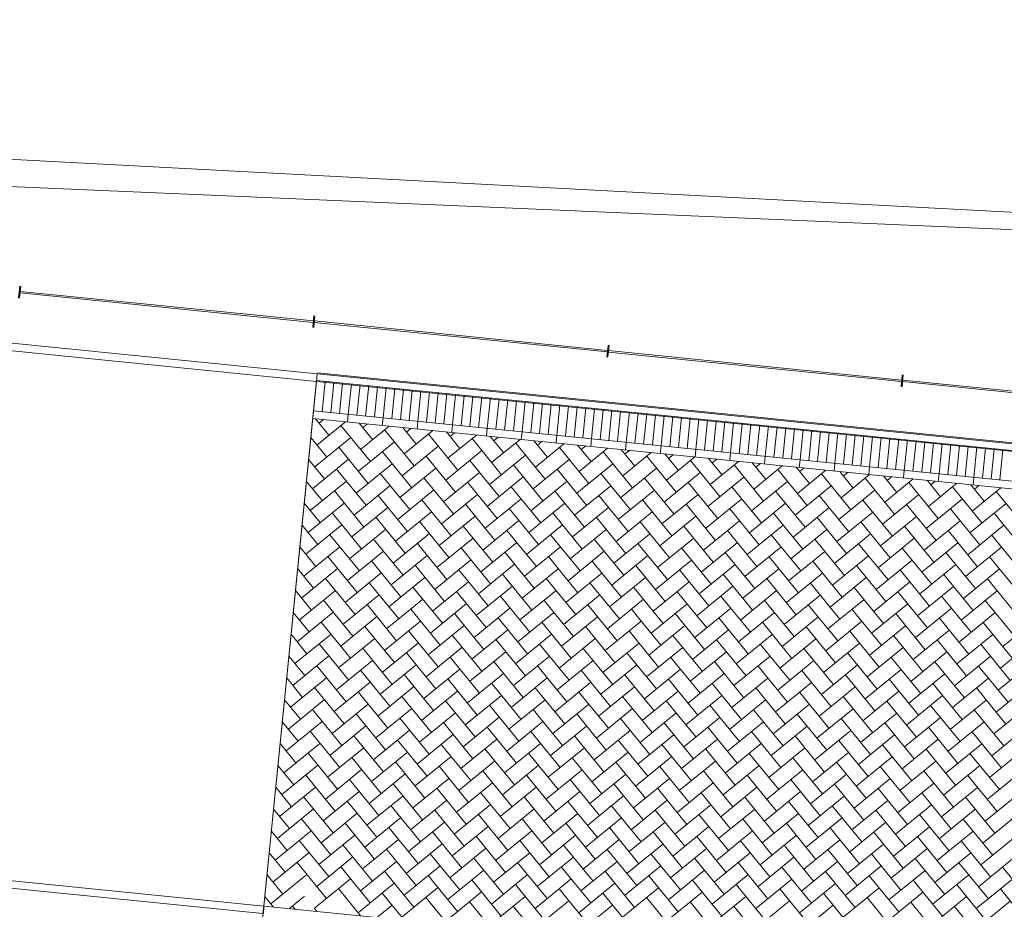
# Model space of a CAD drawing. Extents: x -294884 to 286267, y 0 to 1429765.
# Tile 18 of 178: x -25520 to -19076, y 206586 to 212408. Entities that reach past the tile are written whole.
import ezdxf

# ---------------------------------------------------------------- set-up
doc = ezdxf.new("R2010")
doc.units = 0
doc.header["$MEASUREMENT"] = 0
doc.layers.add('A-0019-AFDEKVLAK', color=1, linetype='Continuous')
doc.layers.add('A-0020-KADER', color=8, linetype='Continuous')

# ---------------------------------------------------------------- blocks, each defined once
blk = doc.blocks.new('M-NIEUW_10')
at = {"color": 8, "linetype": 'Continuous', "lineweight": 5}
for points in [[(111133.8, 118246.7, -0.009317), (97981.6, 118728.8), (54516, 120598.8)], [(66831.2, 120376), (97981.6, 118728.8, 0.009317), (111133.8, 118246.7)]]:
    blk.add_lwpolyline(points, format="xyb", dxfattribs=at)
at = {"color": 7, "linetype": 'Continuous', "lineweight": 18}
for points in [[(79945, 118854.2), (79937.5, 118779.5), (79944.4, 118778.8), (79951.9, 118853.5)], [(81870.3, 118660.5), (81862.8, 118585.9), (81869.7, 118585.2), (81877.2, 118659.8)], [(83795.6, 118466.9), (83788.1, 118392.3), (83795, 118391.6), (83802.5, 118466.2)], [(85720.8, 118273.3), (85713.3, 118198.7), (85720.3, 118198), (85727.8, 118272.6)]]:
    blk.add_lwpolyline(points, close=True, dxfattribs=at)
at = {"color": 8, "linetype": 'Continuous', "lineweight": 5}
for points in [[(81711.1, 114782), (81809.9, 114862.8)], [(81731.2, 114798.5), (81747.7, 114778.3)], [(81874.2, 114784.1), (81890.6, 114764)]]:
    blk.add_lwpolyline(points, dxfattribs=at)
at = {"layer": 'A-0020-KADER', "color": 8, "linetype": 'Continuous', "lineweight": 5}
for points in [[(81892.4, 118281.4), (75226.1, 118951.8)], [(81887.4, 118231.7), (75221.1, 118902)], [(81887.4, 118231.7), (81892.5, 118281.4)], [(81887.4, 118231.7), (81892.5, 118281.4)], [(81892.5, 118281.4), (89454.3, 117521)], [(81893, 118287.4), (89454.9, 117527)], [(81542.2, 114799), (81887.4, 118231.7)], [(89449.3, 117471.2), (81887.4, 118231.7)], [(81888, 118237.6), (89449.9, 117477.2)], [(81944.9, 118231.9), (81924.9, 118032.9)], [(82001.8, 118226.2), (81981.8, 118027.2)], [(82058.6, 118220.5), (82038.6, 118021.5)], [(82115.5, 118214.8), (82095.5, 118015.8)], [(82172.4, 118209), (82152.3, 118010)], [(82229.2, 118203.3), (82209.2, 118004.3)], [(82286.1, 118197.6), (82266.1, 117998.6)], [(82343, 118191.9), (82322.9, 117992.9)], [(82399.8, 118186.2), (82379.8, 117987.2)], [(82456.7, 118180.4), (82436.7, 117981.5)], [(82513.5, 118174.7), (82493.5, 117975.7)], [(82570.4, 118169), (82550.4, 117970)], [(82627.3, 118163.3), (82607.3, 117964.3)], [(82684.1, 118157.6), (82664.1, 117958.6)], [(82741, 118151.9), (82721, 117952.9)], [(82797.9, 118146.1), (82777.8, 117947.1)], [(82854.7, 118140.4), (82834.7, 117941.4)], [(82911.6, 118134.7), (82891.6, 117935.7)], [(82968.5, 118129), (82948.4, 117930)], [(83025.3, 118123.3), (83005.3, 117924.3)], [(83082.2, 118117.5), (83062.2, 117918.6)], [(83139, 118111.8), (83119, 117912.8)], [(83195.9, 118106.1), (83175.9, 117907.1)], [(83252.8, 118100.4), (83232.8, 117901.4)], [(83309.6, 118094.7), (83289.6, 117895.7)], [(83366.5, 118089), (83346.5, 117890)], [(83423.3, 118083.2), (83403.3, 117884.2)], [(83480.2, 118077.5), (83460.2, 117878.5)], [(83537.1, 118071.8), (83517.1, 117872.8)], [(83593.9, 118066.1), (83573.9, 117867.1)], [(81868, 118038.6), (89429.9, 117278.2)], [(82095.5, 118015.8), (82090.5, 117966)], [(83650.8, 118060.4), (83630.8, 117861.4)], [(83707.7, 118054.6), (83687.7, 117855.6)], [(83764.5, 118048.9), (83744.5, 117849.9)], [(83821.4, 118043.2), (83801.4, 117844.2)], [(83878.2, 118037.5), (83858.2, 117838.5)], [(83935.1, 118031.8), (83915.1, 117832.8)], [(83992, 118026.1), (83972, 117827.1)], [(84048.8, 118020.3), (84028.8, 117821.3)], [(84105.7, 118014.6), (84085.7, 117815.6)], [(84162.6, 118008.9), (84142.6, 117809.9)], [(84219.4, 118003.2), (84199.4, 117804.2)], [(81863, 117988.9), (89424.9, 117228.5)], [(81880.8, 117987.1), (81968.8, 117879.4)], [(82076.6, 117967.4), (81890.2, 117815.1)], [(81933.6, 117981.8), (81904.5, 117958)], [(82047.5, 117943.7), (82240.4, 117707.7)], [(82166.7, 117958.3), (82254.8, 117850.6)], [(82362.5, 117938.7), (82176.1, 117786.3)], [(82219.5, 117953), (82190.5, 117929.3)], [(82322.9, 117992.9), (82317.9, 117943.1)], [(82550.4, 117970), (82545.4, 117920.3)], [(82777.8, 117947.1), (82772.8, 117897.4)], [(84276.3, 117997.5), (84256.3, 117798.5)], [(84333.2, 117991.8), (84313.2, 117792.8)], [(84390, 117986), (84370, 117787)], [(84446.9, 117980.3), (84426.9, 117781.3)], [(84503.8, 117974.6), (84483.7, 117775.6)], [(84560.6, 117968.9), (84540.6, 117769.9)], [(84617.5, 117963.2), (84597.5, 117764.2)], [(84674.3, 117957.4), (84654.3, 117758.4)], [(84731.2, 117951.7), (84711.2, 117752.7)], [(84788.1, 117946), (84768.1, 117747)], [(84844.9, 117940.3), (84824.9, 117741.3)], [(82333.4, 117914.9), (82526.3, 117678.9)], [(82452.7, 117929.6), (82540.7, 117821.9)], [(82648.4, 117909.9), (82462, 117757.6)], [(82505.5, 117924.3), (82476.4, 117900.5)], [(82619.4, 117886.2), (82812.2, 117650.1)], [(82738.6, 117900.8), (82826.6, 117793.1)], [(82934.3, 117881.1), (82748, 117728.8)], [(82791.4, 117895.5), (82762.3, 117871.8)], [(83005.3, 117924.3), (83000.3, 117874.5)], [(83024.5, 117872.1), (83112.5, 117764.4)], [(83232.8, 117901.4), (83227.8, 117851.6)], [(83460.2, 117878.5), (83455.2, 117828.8)], [(84901.8, 117934.6), (84881.8, 117735.6)], [(84958.7, 117928.8), (84938.6, 117729.9)], [(85015.5, 117923.1), (84995.5, 117724.1)], [(85072.4, 117917.4), (85052.4, 117718.4)], [(85129.2, 117911.7), (85109.2, 117712.7)], [(85186.1, 117906), (85166.1, 117707)], [(85243, 117900.3), (85223, 117701.3)], [(85299.8, 117894.5), (85279.8, 117695.5)], [(85356.7, 117888.8), (85336.7, 117689.8)], [(85413.6, 117883.1), (85393.5, 117684.1)], [(85470.4, 117877.4), (85450.4, 117678.4)], [(85527.3, 117871.7), (85507.3, 117672.7)], [(81850.4, 117863.7), (81954.5, 117736.4)], [(82111.8, 117865), (81875.8, 117672.1)], [(82397.7, 117836.2), (82161.7, 117643.4)], [(82683.7, 117807.5), (82447.6, 117614.6)], [(82905.3, 117857.4), (83098.2, 117621.4)], [(83220.3, 117852.4), (83033.9, 117700.1)], [(83077.3, 117866.8), (83048.2, 117843)], [(83191.2, 117828.7), (83384.1, 117592.6)], [(83310.4, 117843.3), (83398.5, 117735.6)], [(83506.2, 117823.6), (83319.8, 117671.3)], [(83363.2, 117838), (83334.2, 117814.3)], [(83596.3, 117814.6), (83684.4, 117706.9)], [(83649.2, 117809.3), (83620.1, 117785.5)], [(83687.7, 117855.6), (83682.7, 117805.9)], [(83915.1, 117832.8), (83910.1, 117783)], [(84142.6, 117809.9), (84137.6, 117760.2)], [(85584.2, 117865.9), (85564.1, 117667)], [(85641, 117860.2), (85621, 117661.2)], [(85697.9, 117854.5), (85677.9, 117655.5)], [(85754.8, 117848.8), (85734.7, 117649.8)], [(85811.6, 117843.1), (85791.6, 117644.1)], [(85868.5, 117837.4), (85848.5, 117638.4)], [(85925.3, 117831.6), (85905.3, 117632.6)], [(85982.2, 117825.9), (85962.2, 117626.9)], [(86039.1, 117820.2), (86019, 117621.2)], [(86095.9, 117814.5), (86075.9, 117615.5)], [(86152.8, 117808.8), (86132.8, 117609.8)], [(82033.1, 117800.7), (82226, 117564.7)], [(82319.1, 117771.9), (82511.9, 117535.9)], [(82605, 117743.2), (82797.9, 117507.2)], [(82969.6, 117778.7), (82733.6, 117585.9)], [(83255.5, 117750), (83019.5, 117557.1)], [(83477.1, 117799.9), (83670, 117563.9)], [(83792.1, 117794.9), (83605.7, 117642.6)], [(83763.1, 117771.1), (83956, 117535.1)], [(83882.3, 117785.8), (83970.3, 117678.1)], [(84078, 117766.1), (83891.7, 117613.8)], [(83935.1, 117780.5), (83906, 117756.8)], [(84168.2, 117757.1), (84256.2, 117649.4)], [(84221, 117751.8), (84192, 117728)], [(84370, 117787), (84365, 117737.3)], [(84597.5, 117764.2), (84592.5, 117714.4)], [(86209.6, 117803), (86189.6, 117604)], [(86266.5, 117797.3), (86246.5, 117598.3)], [(86323.4, 117791.6), (86303.4, 117592.6)], [(86380.2, 117785.9), (86360.2, 117586.9)], [(81836.1, 117720.7), (81940.1, 117593.4)], [(82097.4, 117722), (81861.4, 117529.1)], [(82383.3, 117693.3), (82147.3, 117500.4)], [(82890.9, 117714.4), (83083.8, 117478.4)], [(83176.8, 117685.7), (83369.7, 117449.7)], [(83541.4, 117721.2), (83305.4, 117528.3)], [(83827.4, 117692.5), (83591.3, 117499.6)], [(84049, 117742.4), (84241.9, 117506.4)], [(84364, 117737.4), (84177.6, 117585.1)], [(84334.9, 117713.6), (84527.8, 117477.6)], [(84454.1, 117728.3), (84542.2, 117620.6)], [(84649.9, 117708.6), (84463.5, 117556.3)], [(84506.9, 117723), (84477.9, 117699.3)], [(84620.8, 117684.9), (84813.7, 117448.9)], [(84740, 117699.6), (84828.1, 117591.8)], [(84935.8, 117679.9), (84749.4, 117527.5)], [(84792.9, 117694.3), (84763.8, 117670.5)], [(84824.9, 117741.3), (84819.9, 117691.5)], [(85052.4, 117718.4), (85047.4, 117668.7)], [(85279.8, 117695.5), (85274.8, 117645.8)], [(82018.8, 117657.7), (82211.6, 117421.7)], [(82304.7, 117629), (82497.6, 117393)], [(82669.3, 117664.5), (82433.3, 117471.6)], [(82955.2, 117635.8), (82719.2, 117442.9)], [(83462.8, 117656.9), (83655.6, 117420.9)], [(83748.7, 117628.2), (83941.6, 117392.2)], [(84113.3, 117663.7), (83877.3, 117470.8)], [(84399.2, 117635), (84163.2, 117442.1)], [(84906.8, 117656.1), (85099.6, 117420.1)], [(85026, 117670.8), (85114, 117563.1)], [(85221.8, 117651.1), (85035.3, 117498.8)], [(85078.8, 117665.5), (85049.7, 117641.8)], [(85192.7, 117627.4), (85385.6, 117391.4)], [(85311.9, 117642.1), (85400, 117534.3)], [(85507.7, 117622.4), (85321.3, 117470)], [(85364.7, 117636.8), (85335.7, 117613)], [(85507.3, 117672.7), (85502.3, 117622.9)], [(85734.7, 117649.8), (85729.7, 117600)], [(85962.2, 117626.9), (85957.2, 117577.2)], [(81821.7, 117577.8), (81925.7, 117450.5)], [(82083, 117579.1), (81847, 117386.2)], [(82369, 117550.3), (82133, 117357.4)], [(82590.6, 117600.2), (82783.5, 117364.2)], [(82876.5, 117571.5), (83069.4, 117335.5)], [(83241.1, 117607), (83005.1, 117414.1)], [(83527, 117578.3), (83291, 117385.4)], [(83813, 117549.5), (83577, 117356.6)], [(84034.6, 117599.4), (84227.5, 117363.4)], [(84320.5, 117570.7), (84513.4, 117334.7)], [(84685.1, 117606.2), (84449.1, 117413.3)], [(84971.1, 117577.5), (84735.1, 117384.6)], [(85478.6, 117598.6), (85671.5, 117362.6)], [(85597.8, 117613.3), (85685.9, 117505.6)], [(85793.6, 117593.6), (85607.2, 117441.3)], [(85650.6, 117608), (85621.6, 117584.3)], [(85764.5, 117569.9), (85957.4, 117333.9)], [(85883.8, 117584.6), (85971.8, 117476.8)], [(86079.5, 117564.9), (85893.1, 117412.5)], [(85936.6, 117579.2), (85907.5, 117555.5)], [(86169.7, 117555.8), (86257.7, 117448.1)], [(86189.6, 117604), (86184.6, 117554.3)], [(86222.5, 117550.5), (86193.4, 117526.8)], [(82004.4, 117514.8), (82197.2, 117278.8)], [(82290.3, 117486), (82483.2, 117250)], [(82654.9, 117521.6), (82418.9, 117328.7)], [(82940.8, 117492.8), (82704.8, 117299.9)], [(83162.5, 117542.7), (83355.3, 117306.7)], [(83448.4, 117514), (83641.3, 117278)], [(83734.3, 117485.2), (83927.2, 117249.2)], [(84098.9, 117520.8), (83862.9, 117327.9)], [(84384.8, 117492), (84148.8, 117299.1)], [(84606.5, 117541.9), (84799.3, 117305.9)], [(84892.4, 117513.2), (85085.3, 117277.2)], [(85257, 117548.7), (85021, 117355.8)], [(85542.9, 117520), (85306.9, 117327.1)], [(85828.8, 117491.2), (85592.8, 117298.3)], [(86050.5, 117541.1), (86243.4, 117305.1)], [(86365.5, 117536.1), (86179.1, 117383.8)], [(86336.4, 117512.4), (86529.3, 117276.4)], [(81807.3, 117434.8), (81911.3, 117307.5)], [(82068.7, 117436.1), (81832.7, 117243.2)], [(82576.2, 117457.3), (82769.1, 117221.2)], [(82862.2, 117428.5), (83055, 117192.5)], [(83226.8, 117464.1), (82990.8, 117271.2)], [(83512.7, 117435.3), (83276.7, 117242.4)], [(84020.2, 117456.5), (84213.1, 117220.5)], [(84306.2, 117427.7), (84499, 117191.7)], [(84670.8, 117463.2), (84434.8, 117270.4)], [(84956.7, 117434.5), (84720.7, 117241.6)], [(85178.3, 117484.4), (85371.2, 117248.4)], [(85464.2, 117455.7), (85657.1, 117219.7)], [(85750.2, 117426.9), (85943, 117190.9)], [(86114.8, 117462.5), (85878.8, 117269.6)], [(86400.7, 117433.7), (86164.7, 117240.8)], [(81990, 117371.8), (82182.9, 117135.8)], [(82354.6, 117407.3), (82118.6, 117214.5)], [(82640.5, 117378.6), (82404.5, 117185.7)], [(83148.1, 117399.8), (83341, 117163.7)], [(83434, 117371), (83626.9, 117135)], [(83798.6, 117406.5), (83562.6, 117213.7)], [(84084.5, 117377.8), (83848.5, 117184.9)], [(84592.1, 117399), (84785, 117162.9)], [(84878, 117370.2), (85070.9, 117134.2)], [(85242.6, 117405.8), (85006.6, 117212.9)], [(85528.5, 117377), (85292.5, 117184.1)], [(86036.1, 117398.2), (86229, 117162.1)], [(86322, 117369.4), (86514.9, 117133.4)], [(81792.9, 117291.8), (81897, 117164.5)], [(82054.3, 117293.1), (81818.3, 117100.3)], [(82275.9, 117343), (82468.8, 117107)], [(82561.9, 117314.3), (82754.7, 117078.3)], [(82926.5, 117349.8), (82690.4, 117157)], [(83212.4, 117321.1), (82976.4, 117128.2)], [(83498.3, 117292.3), (83262.3, 117099.4)], [(83719.9, 117342.2), (83912.8, 117106.2)], [(84005.9, 117313.5), (84198.7, 117077.5)], [(84370.5, 117349), (84134.4, 117156.2)], [(84656.4, 117320.3), (84420.4, 117127.4)], [(85163.9, 117341.5), (85356.8, 117105.4)], [(85449.9, 117312.7), (85642.8, 117076.7)], [(85814.5, 117348.2), (85578.5, 117155.4)], [(86100.4, 117319.5), (85864.4, 117126.6)], [(81975.6, 117228.8), (82168.5, 116992.8)], [(82340.2, 117264.4), (82104.2, 117071.5)], [(82626.1, 117235.6), (82390.1, 117042.8)], [(82847.8, 117285.5), (83040.7, 117049.5)], [(83133.7, 117256.8), (83326.6, 117020.8)], [(83419.6, 117228), (83612.5, 116992)], [(83784.2, 117263.6), (83548.2, 117070.7)], [(84070.2, 117234.8), (83834.1, 117041.9)], [(84291.8, 117284.7), (84484.7, 117048.7)], [(84577.7, 117256), (84770.6, 117020)], [(84942.3, 117291.5), (84706.3, 117098.6)], [(84863.6, 117227.2), (85056.5, 116991.2)], [(85228.2, 117262.8), (84992.2, 117069.9)], [(85514.2, 117234), (85278.2, 117041.1)], [(85735.8, 117283.9), (85928.7, 117047.9)], [(86021.7, 117255.2), (86214.6, 117019.2)], [(86386.3, 117290.7), (86150.3, 117097.9)], [(82261.5, 117200.1), (82454.4, 116964.1)], [(82547.5, 117171.3), (82740.4, 116935.3)], [(82912.1, 117206.9), (82676.1, 117014)], [(83198, 117178.1), (82962, 116985.2)], [(83705.5, 117199.3), (83898.4, 116963.3)], [(83991.5, 117170.5), (84184.4, 116934.5)], [(84356.1, 117206.1), (84120.1, 117013.2)], [(84642, 117177.3), (84406, 116984.4)], [(85149.6, 117198.5), (85342.5, 116962.5)], [(85435.5, 117169.7), (85628.4, 116933.7)], [(85800.1, 117205.3), (85564.1, 117012.4)], [(86086, 117176.5), (85850, 116983.6)], [(86307.7, 117226.4), (86500.5, 116990.4)], [(81778.6, 117148.9), (81882.6, 117021.6)], [(82039.9, 117150.2), (81803.9, 116957.3)], [(82325.8, 117121.4), (82089.8, 116928.5)], [(82833.4, 117142.6), (83026.3, 116906.6)], [(83119.3, 117113.8), (83312.2, 116877.8)], [(83483.9, 117149.4), (83247.9, 116956.5)], [(83769.8, 117120.6), (83533.8, 116927.7)], [(84277.4, 117141.8), (84470.3, 116905.8)], [(84563.3, 117113), (84756.2, 116877)], [(84927.9, 117148.6), (84691.9, 116955.7)], [(85213.9, 117119.8), (84977.8, 116926.9)], [(85721.4, 117141), (85914.3, 116905)], [(86007.3, 117112.2), (86200.2, 116876.2)], [(86371.9, 117147.8), (86135.9, 116954.9)], [(81961.2, 117085.9), (82154.1, 116849.9)], [(82247.2, 117057.1), (82440, 116821.1)], [(82611.8, 117092.7), (82375.8, 116899.8)], [(82897.7, 117063.9), (82661.7, 116871)], [(83183.6, 117035.2), (82947.6, 116842.3)], [(83405.2, 117085.1), (83598.1, 116849.1)], [(83691.2, 117056.3), (83884.1, 116820.3)], [(84055.8, 117091.9), (83819.8, 116899)], [(84341.7, 117063.1), (84105.7, 116870.2)], [(84627.6, 117034.4), (84391.6, 116841.5)], [(84849.3, 117084.3), (85042.1, 116848.3)], [(85135.2, 117055.5), (85328.1, 116819.5)], [(85499.8, 117091.1), (85263.8, 116898.2)], [(85785.7, 117062.3), (85549.7, 116869.4)], [(86293.3, 117083.5), (86486.2, 116847.5)], [(81764.2, 117005.9), (81868.2, 116878.6)], [(82025.5, 117007.2), (81789.5, 116814.3)], [(82311.5, 116978.5), (82075.5, 116785.6)], [(82533.1, 117028.4), (82726, 116792.4)], [(82819, 116999.6), (83011.9, 116763.6)], [(83105, 116970.9), (83297.8, 116734.9)], [(83469.5, 117006.4), (83233.5, 116813.5)], [(83755.5, 116977.6), (83519.5, 116784.8)], [(83977.1, 117027.6), (84170, 116791.6)], [(84263, 116998.8), (84455.9, 116762.8)], [(84549, 116970.1), (84741.8, 116734.1)], [(84913.6, 117005.6), (84677.5, 116812.7)], [(85199.5, 116976.9), (84963.5, 116784)], [(85421.1, 117026.8), (85614, 116790.8)], [(85707, 116998), (85899.9, 116762)], [(86071.6, 117033.6), (85835.6, 116840.7)], [(86357.6, 117004.8), (86121.5, 116811.9)], [(81946.9, 116942.9), (82139.8, 116706.9)], [(82232.8, 116914.2), (82425.7, 116678.2)], [(82597.4, 116949.7), (82361.4, 116756.8)], [(82883.3, 116921), (82647.3, 116728.1)], [(83390.9, 116942.1), (83583.8, 116706.1)], [(83676.8, 116913.4), (83869.7, 116677.4)], [(84041.4, 116948.9), (83805.4, 116756)], [(84327.3, 116920.1), (84091.3, 116727.3)], [(84834.9, 116941.3), (85027.8, 116705.3)], [(85120.8, 116912.6), (85313.7, 116676.6)], [(85485.4, 116948.1), (85249.4, 116755.2)], [(85771.3, 116919.3), (85535.3, 116726.5)], [(85993, 116969.3), (86185.8, 116733.2)], [(86278.9, 116940.5), (86471.8, 116704.5)], [(81749.8, 116862.9), (81853.8, 116735.7)], [(82011.2, 116864.2), (81775.2, 116671.4)], [(82518.7, 116885.4), (82711.6, 116649.4)], [(82804.7, 116856.7), (82997.5, 116620.7)], [(83169.2, 116892.2), (82933.2, 116699.3)], [(83455.2, 116863.4), (83219.2, 116670.6)], [(83962.7, 116884.6), (84155.6, 116648.6)], [(84248.7, 116855.9), (84441.5, 116619.8)], [(84613.2, 116891.4), (84377.2, 116698.5)], [(84899.2, 116862.6), (84663.2, 116669.8)], [(85406.7, 116883.8), (85599.6, 116647.8)], [(85692.7, 116855), (85885.5, 116619)], [(86057.2, 116890.6), (85821.2, 116697.7)], [(86343.2, 116861.8), (86107.2, 116669)], [(81932.5, 116800), (82125.4, 116564)], [(82297.1, 116835.5), (82061.1, 116642.6)], [(82583, 116806.7), (82347, 116613.9)], [(82868.9, 116778), (82632.9, 116585.1)], [(83090.6, 116827.9), (83283.5, 116591.9)], [(83376.5, 116799.2), (83569.4, 116563.2)], [(83741.1, 116834.7), (83505.1, 116641.8)], [(84027, 116805.9), (83791, 116613.1)], [(84313, 116777.2), (84076.9, 116584.3)], [(84534.6, 116827.1), (84727.5, 116591.1)], [(84820.5, 116798.4), (85013.4, 116562.3)], [(85185.1, 116833.9), (84949.1, 116641)], [(85471, 116805.1), (85235, 116612.3)], [(85757, 116776.4), (85521, 116583.5)], [(85978.6, 116826.3), (86171.5, 116590.3)], [(86264.5, 116797.5), (86457.4, 116561.5)], [(81735.4, 116720), (81839.5, 116592.7)], [(81996.8, 116721.3), (81760.8, 116528.4)], [(82218.4, 116771.2), (82411.3, 116535.2)], [(82504.3, 116742.4), (82697.2, 116506.4)], [(82790.3, 116713.7), (82983.2, 116477.7)], [(83154.9, 116749.2), (82918.9, 116556.4)], [(83440.8, 116720.5), (83204.8, 116527.6)], [(83662.4, 116770.4), (83855.3, 116534.4)], [(83948.4, 116741.6), (84141.2, 116505.6)], [(84234.3, 116712.9), (84427.2, 116476.9)], [(84598.9, 116748.4), (84362.9, 116555.6)], [(84884.8, 116719.7), (84648.8, 116526.8)], [(85106.4, 116769.6), (85299.3, 116533.6)], [(85392.4, 116740.9), (85585.2, 116504.8)], [(85678.3, 116712.1), (85871.2, 116476.1)], [(86042.9, 116747.6), (85806.9, 116554.8)], [(86328.8, 116718.9), (86092.8, 116526)], [(81918.1, 116657), (82111, 116421)], [(82282.7, 116692.5), (82046.7, 116499.7)], [(82568.6, 116663.8), (82332.6, 116470.9)], [(83076.2, 116684.9), (83269.1, 116448.9)], [(83362.1, 116656.2), (83555, 116420.2)], [(83726.7, 116691.7), (83490.7, 116498.9)], [(84012.7, 116663), (83776.6, 116470.1)], [(84520.2, 116684.1), (84713.1, 116448.1)], [(84806.1, 116655.4), (84999, 116419.4)], [(85170.7, 116690.9), (84934.7, 116498)], [(85456.7, 116662.2), (85220.6, 116469.3)], [(85964.2, 116683.3), (86157.1, 116447.3)], [(86250.1, 116654.6), (86443, 116418.6)], [(86614.7, 116690.1), (86378.7, 116497.2)], [(82204, 116628.2), (82396.9, 116392.2)], [(82490, 116599.5), (82682.8, 116363.5)], [(82854.6, 116635), (82618.6, 116442.1)], [(83140.5, 116606.3), (82904.5, 116413.4)], [(83648, 116627.4), (83840.9, 116391.4)], [(83934, 116598.7), (84126.9, 116362.7)], [(84298.6, 116634.2), (84062.6, 116441.4)], [(84584.5, 116605.5), (84348.5, 116412.6)], [(85092.1, 116626.6), (85284.9, 116390.6)], [(85378, 116597.9), (85570.9, 116361.9)], [(85742.6, 116633.4), (85506.6, 116440.5)], [(86028.5, 116604.7), (85792.5, 116411.8)], [(81721, 116577), (81825.1, 116449.7)], [(81982.4, 116578.3), (81746.4, 116385.4)], [(82268.3, 116549.6), (82032.3, 116356.7)], [(82554.3, 116520.8), (82318.2, 116327.9)], [(82775.9, 116570.7), (82968.8, 116334.7)], [(83061.8, 116542), (83254.7, 116306)], [(83426.4, 116577.5), (83190.4, 116384.6)], [(83712.3, 116548.8), (83476.3, 116355.9)], [(83998.3, 116520), (83762.3, 116327.1)], [(84219.9, 116569.9), (84412.8, 116333.9)], [(84505.8, 116541.2), (84698.7, 116305.2)], [(84870.4, 116576.7), (84634.4, 116383.9)], [(85156.4, 116548), (84920.3, 116355.1)], [(85442.3, 116519.2), (85206.3, 116326.3)], [(85663.9, 116569.1), (85856.8, 116333.1)], [(85949.8, 116540.4), (86142.7, 116304.4)], [(86314.4, 116575.9), (86078.4, 116383)], [(86600.4, 116547.2), (86364.3, 116354.3)], [(81903.8, 116514), (82096.6, 116278)], [(82189.7, 116485.3), (82382.5, 116249.3)], [(82475.6, 116456.5), (82668.5, 116220.5)], [(82840.2, 116492.1), (82604.2, 116299.2)], [(83126.1, 116463.3), (82890.1, 116270.4)], [(83347.8, 116513.2), (83540.6, 116277.2)], [(83633.7, 116484.5), (83826.6, 116248.5)], [(83919.6, 116455.7), (84112.5, 116219.7)], [(84284.2, 116491.3), (84048.2, 116298.4)], [(84570.1, 116462.5), (84334.1, 116269.6)], [(84791.8, 116512.4), (84984.6, 116276.4)], [(85077.7, 116483.7), (85270.6, 116247.7)], [(85363.6, 116454.9), (85556.5, 116218.9)], [(85728.2, 116490.5), (85492.2, 116297.6)], [(86014.1, 116461.7), (85778.1, 116268.8)], [(86235.8, 116511.6), (86428.6, 116275.6)], [(81706.7, 116434.1), (81810.7, 116306.8)], [(81968, 116435.4), (81732, 116242.5)], [(82254, 116406.6), (82018, 116213.7)], [(82761.5, 116427.8), (82954.4, 116191.8)], [(83047.5, 116399), (83240.3, 116163)], [(83412, 116434.6), (83176, 116241.7)], [(83698, 116405.8), (83462, 116212.9)], [(84205.5, 116427), (84398.4, 116191)], [(84491.5, 116398.2), (84684.3, 116162.2)], [(84856, 116433.8), (84620, 116240.9)], [(85142, 116405), (84906, 116212.1)], [(85649.5, 116426.2), (85842.4, 116190.2)], [(85935.5, 116397.4), (86128.3, 116161.4)], [(86300, 116433), (86064, 116240.1)], [(86586, 116404.2), (86350, 116211.3)], [(81889.4, 116371.1), (82082.2, 116135.1)], [(82175.3, 116342.3), (82368.2, 116106.3)], [(82539.9, 116377.9), (82303.9, 116185)], [(82825.8, 116349.1), (82589.8, 116156.2)], [(83333.4, 116370.3), (83526.2, 116134.3)], [(83619.3, 116341.5), (83812.2, 116105.5)], [(83983.9, 116377.1), (83747.9, 116184.2)], [(84269.8, 116348.3), (84033.8, 116155.4)], [(84777.4, 116369.5), (84970.3, 116133.5)], [(85063.3, 116340.7), (85256.2, 116104.7)], [(85427.9, 116376.3), (85191.9, 116183.4)], [(85713.8, 116347.5), (85477.8, 116154.6)], [(86221.4, 116368.7), (86414.3, 116132.7)], [(81692.3, 116291.1), (81796.3, 116163.8)], [(81953.7, 116292.4), (81717.7, 116099.5)], [(82239.6, 116263.6), (82003.6, 116070.8)], [(82461.2, 116313.6), (82654.1, 116077.5)], [(82747.1, 116284.8), (82940, 116048.8)], [(83111.7, 116320.4), (82875.7, 116127.5)], [(83397.7, 116291.6), (83161.7, 116098.7)], [(83683.6, 116262.8), (83447.6, 116070)], [(83905.2, 116312.8), (84098.1, 116076.8)], [(84191.2, 116284), (84384, 116048)], [(84555.8, 116319.6), (84319.7, 116126.7)], [(84841.7, 116290.8), (84605.7, 116097.9)], [(85127.6, 116262), (84891.6, 116069.2)], [(85349.2, 116312), (85542.1, 116076)], [(85635.2, 116283.2), (85828, 116047.2)], [(85999.8, 116318.8), (85763.8, 116125.9)], [(86285.7, 116290), (86049.7, 116097.1)], [(86571.6, 116261.2), (86335.6, 116068.4)], [(81875, 116228.1), (82067.9, 115992.1)], [(82160.9, 116199.4), (82353.8, 115963.3)], [(82525.5, 116234.9), (82289.5, 116042)], [(82811.4, 116206.1), (82575.4, 116013.2)], [(83033.1, 116256.1), (83226, 116020)], [(83319, 116227.3), (83511.9, 115991.3)], [(83604.9, 116198.6), (83797.8, 115962.5)], [(83969.5, 116234.1), (83733.5, 116041.2)], [(84255.4, 116205.3), (84019.4, 116012.5)], [(84477.1, 116255.3), (84670, 116019.2)], [(84763, 116226.5), (84955.9, 115990.5)], [(85048.9, 116197.8), (85241.8, 115961.7)], [(85413.5, 116233.3), (85177.5, 116040.4)], [(85699.5, 116204.5), (85463.4, 116011.7)], [(85921.1, 116254.5), (86114, 116018.4)], [(86207, 116225.7), (86399.9, 115989.7)], [(81677.9, 116148.1), (81781.9, 116020.8)], [(81939.3, 116149.4), (81703.3, 115956.5)], [(82446.8, 116170.6), (82639.7, 115934.6)], [(82732.8, 116141.8), (82925.6, 115905.8)], [(83097.4, 116177.4), (82861.4, 115984.5)], [(83383.3, 116148.6), (83147.3, 115955.8)], [(83890.9, 116169.8), (84083.7, 115933.8)], [(84176.8, 116141), (84369.7, 115905)], [(84541.4, 116176.6), (84305.4, 115983.7)], [(84827.3, 116147.8), (84591.3, 115954.9)], [(85334.9, 116169), (85527.7, 115933)], [(85620.8, 116140.2), (85813.7, 115904.2)], [(85985.4, 116175.8), (85749.4, 115982.9)], [(86271.3, 116147), (86035.3, 115954.1)], [(81860.6, 116085.1), (82053.5, 115849.1)], [(82225.2, 116120.7), (81989.2, 115927.8)], [(82511.1, 116091.9), (82275.1, 115899)], [(83018.7, 116113.1), (83211.6, 115877.1)], [(83304.6, 116084.3), (83497.5, 115848.3)], [(83669.2, 116119.9), (83433.2, 115927)], [(83955.1, 116091.1), (83719.1, 115898.2)], [(84462.7, 116112.3), (84655.6, 115876.3)], [(84748.6, 116083.5), (84941.5, 115847.5)], [(85113.2, 116119.1), (84877.2, 115926.2)], [(85399.2, 116090.3), (85163.1, 115897.4)], [(85906.7, 116111.5), (86099.6, 115875.5)], [(86192.6, 116082.7), (86385.5, 115846.7)], [(86557.2, 116118.3), (86321.2, 115925.4)], [(81663.5, 116005.2), (81767.6, 115877.9)], [(81924.9, 116006.5), (81688.9, 115813.6)], [(82146.5, 116056.4), (82339.4, 115820.4)], [(82432.5, 116027.6), (82625.3, 115791.6)], [(82797.1, 116063.2), (82561.1, 115870.3)], [(83083, 116034.4), (82847, 115841.5)], [(83368.9, 116005.7), (83132.9, 115812.8)], [(83590.5, 116055.6), (83783.4, 115819.6)], [(83876.5, 116026.8), (84069.4, 115790.8)], [(84241.1, 116062.4), (84005.1, 115869.5)], [(84527, 116033.6), (84291, 115840.7)], [(84812.9, 116004.9), (84576.9, 115812)], [(85034.5, 116054.8), (85227.4, 115818.8)], [(85320.5, 116026), (85513.4, 115790)], [(85685.1, 116061.6), (85449.1, 115868.7)], [(85971, 116032.8), (85735, 115839.9)], [(86256.9, 116004.1), (86020.9, 115811.2)], [(81846.2, 115942.2), (82039.1, 115706.2)], [(82210.8, 115977.7), (81974.8, 115784.8)], [(82496.8, 115949), (82260.8, 115756.1)], [(82718.4, 115998.9), (82911.3, 115762.9)], [(83004.3, 115970.1), (83197.2, 115734.1)], [(83290.2, 115941.4), (83483.1, 115705.4)], [(83654.8, 115976.9), (83418.8, 115784)], [(83940.8, 115948.2), (83704.8, 115755.3)], [(84162.4, 115998.1), (84355.3, 115762.1)], [(84448.3, 115969.3), (84641.2, 115733.3)], [(84734.2, 115940.6), (84927.1, 115704.6)], [(85098.8, 115976.1), (84862.8, 115783.2)], [(85384.8, 115947.4), (85148.8, 115754.5)], [(85606.4, 115997.3), (85799.3, 115761.3)], [(85892.3, 115968.5), (86085.2, 115732.5)], [(86178.3, 115939.8), (86371.1, 115703.8)], [(86542.9, 115975.3), (86306.8, 115782.4)], [(82132.2, 115913.4), (82325, 115677.4)], [(82418.1, 115884.7), (82611, 115648.7)], [(82782.7, 115920.2), (82546.7, 115727.3)], [(83068.6, 115891.5), (82832.6, 115698.6)], [(83576.2, 115912.6), (83769, 115676.6)], [(83862.1, 115883.9), (84055, 115647.9)], [(84226.7, 115919.4), (83990.7, 115726.5)], [(84512.6, 115890.7), (84276.6, 115697.8)], [(85020.2, 115911.8), (85213.1, 115675.8)], [(85306.1, 115883.1), (85499, 115647.1)], [(85670.7, 115918.6), (85434.7, 115725.7)], [(85956.6, 115889.9), (85720.6, 115697)], [(81649.2, 115862.2), (81753.2, 115734.9)], [(81910.5, 115863.5), (81674.5, 115670.6)], [(82196.5, 115834.7), (81960.4, 115641.9)], [(82704, 115855.9), (82896.9, 115619.9)], [(82989.9, 115827.2), (83182.8, 115591.2)], [(83354.5, 115862.7), (83118.5, 115669.8)], [(83640.5, 115833.9), (83404.5, 115641.1)], [(84148, 115855.1), (84340.9, 115619.1)], [(84434, 115826.4), (84626.8, 115590.3)], [(84798.5, 115861.9), (84562.5, 115669)], [(85084.5, 115833.1), (84848.5, 115640.3)], [(85592, 115854.3), (85784.9, 115618.3)], [(85878, 115825.6), (86070.8, 115589.5)], [(86242.5, 115861.1), (86006.5, 115668.2)], [(86528.5, 115832.4), (86292.5, 115639.5)], [(81831.9, 115799.2), (82024.7, 115563.2)], [(82117.8, 115770.5), (82310.7, 115534.5)], [(82482.4, 115806), (82246.4, 115613.1)], [(82768.3, 115777.2), (82532.3, 115584.4)], [(83054.2, 115748.5), (82818.2, 115555.6)], [(83275.9, 115798.4), (83468.8, 115562.4)], [(83561.8, 115769.6), (83754.7, 115533.7)], [(83926.4, 115805.2), (83690.4, 115612.3)], [(84212.3, 115776.4), (83976.3, 115583.6)], [(84498.2, 115747.7), (84262.2, 115554.8)], [(84719.9, 115797.6), (84912.8, 115561.6)], [(85005.8, 115768.9), (85198.7, 115532.8)], [(85370.4, 115804.4), (85134.4, 115611.5)], [(85656.3, 115775.6), (85420.3, 115582.8)], [(85942.2, 115746.9), (85706.2, 115554)], [(86163.9, 115796.8), (86356.8, 115560.8)], [(81634.8, 115719.2), (81738.8, 115592)], [(81896.2, 115720.5), (81660.1, 115527.7)], [(82182.1, 115691.8), (81946.1, 115498.9)], [(82403.7, 115741.7), (82596.6, 115505.7)], [(82689.6, 115713), (82882.5, 115476.9)], [(82975.6, 115684.2), (83168.5, 115448.2)], [(83340.2, 115719.7), (83104.2, 115526.9)], [(83626.1, 115691), (83390.1, 115498.1)], [(83847.7, 115740.9), (84040.6, 115504.9)], [(84133.6, 115712.1), (84326.5, 115476.1)], [(84419.6, 115683.4), (84612.5, 115447.4)], [(84784.2, 115718.9), (84548.2, 115526.1)], [(85070.1, 115690.2), (84834.1, 115497.3)], [(85291.7, 115740.1), (85484.6, 115504.1)], [(85577.7, 115711.4), (85770.5, 115475.3)], [(85863.6, 115682.6), (86056.5, 115446.6)], [(86228.2, 115718.1), (85992.2, 115525.2)], [(86514.1, 115689.4), (86278.1, 115496.5)], [(81817.5, 115656.2), (82010.4, 115420.2)], [(82103.4, 115627.5), (82296.3, 115391.5)], [(82468, 115663), (82232, 115470.2)], [(82753.9, 115634.3), (82517.9, 115441.4)], [(83261.5, 115655.5), (83454.4, 115419.4)], [(83547.4, 115626.7), (83740.3, 115390.7)], [(83912, 115662.2), (83676, 115469.4)], [(84197.9, 115633.5), (83961.9, 115440.6)], [(84705.5, 115654.6), (84898.4, 115418.6)], [(84991.4, 115625.9), (85184.3, 115389.9)], [(85356, 115661.4), (85120, 115468.6)], [(85641.9, 115632.7), (85405.9, 115439.8)], [(86149.5, 115653.8), (86342.4, 115417.8)], [(81620.4, 115576.3), (81724.4, 115449)], [(81881.8, 115577.6), (81645.8, 115384.7)], [(82389.3, 115598.7), (82582.2, 115362.8)], [(82675.3, 115570), (82868.1, 115334)], [(83039.9, 115605.5), (82803.8, 115412.6)], [(83325.8, 115576.8), (83089.8, 115383.9)], [(83833.3, 115597.9), (84026.2, 115361.9)], [(84119.3, 115569.2), (84312.2, 115333.2)], [(84483.9, 115604.7), (84247.9, 115411.9)], [(84769.8, 115576), (84533.8, 115383.1)], [(85277.3, 115597.1), (85470.2, 115361.1)], [(85563.3, 115568.4), (85756.2, 115332.4)], [(85927.9, 115603.9), (85691.9, 115411.1)], [(86213.8, 115575.2), (85977.8, 115382.3)], [(81803.1, 115513.3), (81996, 115277.3)], [(82167.7, 115548.8), (81931.7, 115356)], [(82453.6, 115520.1), (82217.6, 115327.2)], [(82739.6, 115491.3), (82503.5, 115298.5)], [(82961.2, 115541.2), (83154.1, 115305.2)], [(83247.1, 115512.5), (83440, 115276.5)], [(83611.7, 115548), (83375.7, 115355.1)], [(83897.6, 115519.3), (83661.6, 115326.4)], [(84183.6, 115490.5), (83947.5, 115297.6)], [(84405.2, 115540.4), (84598.1, 115304.4)], [(84691.1, 115511.7), (84884, 115275.7)], [(85055.7, 115547.2), (84819.7, 115354.3)], [(85341.6, 115518.5), (85105.6, 115325.6)], [(85627.6, 115489.7), (85391.6, 115296.8)], [(85849.2, 115539.6), (86042.1, 115303.6)], [(86135.1, 115510.9), (86328, 115274.9)], [(86499.7, 115546.4), (86263.7, 115353.5)], [(81606, 115433.3), (81710.1, 115306)], [(81867.4, 115434.6), (81631.4, 115241.7)], [(82089, 115484.5), (82281.9, 115248.5)], [(82375, 115455.8), (82567.8, 115219.8)], [(82660.9, 115427), (82853.8, 115191)], [(83025.5, 115462.6), (82789.5, 115269.7)], [(83311.4, 115433.8), (83075.4, 115240.9)], [(83533, 115483.7), (83725.9, 115247.7)], [(83819, 115455), (84011.8, 115219)], [(84104.9, 115426.2), (84297.8, 115190.2)], [(84469.5, 115461.8), (84233.5, 115268.9)], [(84755.4, 115433), (84519.4, 115240.1)], [(84977, 115482.9), (85169.9, 115246.9)], [(85263, 115454.2), (85455.8, 115218.2)], [(85548.9, 115425.4), (85741.8, 115189.4)], [(85913.5, 115461), (85677.5, 115268.1)], [(86199.4, 115432.2), (85963.4, 115239.3)], [(81788.7, 115370.3), (81981.6, 115134.3)], [(82153.3, 115405.9), (81917.3, 115213)], [(82439.2, 115377.1), (82203.2, 115184.2)], [(82946.8, 115398.3), (83139.7, 115162.3)], [(83232.7, 115369.5), (83425.6, 115133.5)], [(83597.3, 115405.1), (83361.3, 115212.2)], [(83883.3, 115376.3), (83647.2, 115183.4)], [(84390.8, 115397.5), (84583.7, 115161.5)], [(84676.8, 115368.7), (84869.6, 115132.7)], [(85041.3, 115404.3), (84805.3, 115211.4)], [(85327.3, 115375.5), (85091.3, 115182.6)], [(85834.8, 115396.7), (86027.7, 115160.7)], [(86120.8, 115367.9), (86313.6, 115131.9)], [(86485.3, 115403.5), (86249.3, 115210.6)], [(82074.7, 115341.6), (82267.5, 115105.6)], [(82360.6, 115312.8), (82553.5, 115076.8)], [(82725.2, 115348.4), (82489.2, 115155.5)], [(83011.1, 115319.6), (82775.1, 115126.7)], [(83518.7, 115340.8), (83711.5, 115104.8)], [(83804.6, 115312), (83997.5, 115076)], [(84169.2, 115347.6), (83933.2, 115154.7)], [(84455.1, 115318.8), (84219.1, 115125.9)], [(84962.7, 115340), (85155.6, 115104)], [(85248.6, 115311.2), (85441.5, 115075.2)], [(85613.2, 115346.8), (85377.2, 115153.9)], [(85899.1, 115318), (85663.1, 115125.1)], [(81591.7, 115290.4), (81695.7, 115163.1)], [(81853, 115291.7), (81617, 115098.8)], [(82139, 115262.9), (81902.9, 115070)], [(82424.9, 115234.2), (82188.9, 115041.3)], [(82646.5, 115284.1), (82839.4, 115048.1)], [(82932.4, 115255.3), (83125.3, 115019.3)], [(83297, 115290.9), (83061, 115098)], [(83583, 115262.1), (83347, 115069.2)], [(83868.9, 115233.4), (83632.9, 115040.5)], [(84090.5, 115283.3), (84283.4, 115047.3)], [(84376.4, 115254.5), (84569.3, 115018.5)], [(84741, 115290.1), (84505, 115097.2)], [(85027, 115261.3), (84791, 115068.4)], [(85312.9, 115232.5), (85076.9, 115039.7)], [(85534.5, 115282.5), (85727.4, 115046.5)], [(85820.5, 115253.7), (86013.3, 115017.7)], [(86185, 115289.2), (85949, 115096.4)], [(86471, 115260.5), (86235, 115067.6)], [(81774.4, 115227.4), (81967.2, 114991.4)], [(82060.3, 115198.6), (82253.2, 114962.6)], [(82346.2, 115169.9), (82539.1, 114933.8)], [(82710.8, 115205.4), (82474.8, 115012.5)], [(82996.7, 115176.6), (82760.7, 114983.8)], [(83218.4, 115226.6), (83411.2, 114990.6)], [(83504.3, 115197.8), (83697.2, 114961.8)], [(83790.2, 115169.1), (83983.1, 114933)], [(84154.8, 115204.6), (83918.8, 115011.7)], [(84440.7, 115175.9), (84204.7, 114983)], [(84662.4, 115225.8), (84855.2, 114989.8)], [(84948.3, 115197), (85141.2, 114961)], [(85234.2, 115168.2), (85427.1, 114932.2)], [(85598.8, 115203.8), (85362.8, 115010.9)], [(85884.7, 115175), (85648.7, 114982.2)], [(86106.4, 115225), (86299.2, 114989)], [(81577.3, 115147.4), (81681.3, 115020.1)], [(81838.7, 115148.7), (81602.6, 114955.8)], [(82124.6, 115119.9), (81888.6, 114927.1)], [(82632.1, 115141.1), (82825, 114905.1)], [(82918.1, 115112.4), (83110.9, 114876.3)], [(83282.7, 115147.9), (83046.6, 114955)], [(83568.6, 115119.1), (83332.6, 114926.3)], [(84076.1, 115140.3), (84269, 114904.3)], [(84362.1, 115111.6), (84554.9, 114875.5)], [(84726.7, 115147.1), (84490.7, 114954.2)], [(85012.6, 115118.3), (84776.6, 114925.5)], [(85520.1, 115139.5), (85713, 114903.5)], [(85806.1, 115110.7), (85999, 114874.7)], [(86170.7, 115146.3), (85934.7, 114953.4)], [(86456.6, 115117.5), (86220.6, 114924.7)], [(81760, 115084.4), (81952.9, 114848.4)], [(82045.9, 115055.6), (82238.8, 114819.6)], [(82410.5, 115091.2), (82174.5, 114898.3)], [(82696.4, 115062.4), (82460.4, 114869.6)], [(83204, 115083.6), (83396.9, 114847.6)], [(83489.9, 115054.9), (83682.8, 114818.8)], [(83854.5, 115090.4), (83618.5, 114897.5)], [(84140.4, 115061.6), (83904.4, 114868.8)], [(84648, 115082.8), (84840.9, 114846.8)], [(84933.9, 115054.1), (85126.8, 114818)], [(85298.5, 115089.6), (85062.5, 114896.7)], [(85584.4, 115060.8), (85348.4, 114868)], [(86092, 115082), (86284.9, 114846)], [(86377.9, 115053.2), (86570.8, 114817.2)], [(81562.9, 115004.4), (81666.9, 114877.1)], [(81824.3, 115005.7), (81588.3, 114812.8)], [(82110.2, 114977), (81874.2, 114784.1)], [(82331.8, 115026.9), (82524.7, 114790.9)], [(82617.8, 114998.1), (82810.6, 114762.1)], [(82982.4, 115033.7), (82746.3, 114840.8)], [(83268.3, 115004.9), (83032.3, 114812)], [(83554.2, 114976.2), (83318.2, 114783.3)], [(83775.8, 115026.1), (83968.7, 114790.1)], [(84061.8, 114997.3), (84254.6, 114761.3)], [(84426.4, 115032.9), (84190.3, 114840)], [(84712.3, 115004.1), (84476.3, 114811.2)], [(84998.2, 114975.4), (84762.2, 114782.5)], [(85219.8, 115025.3), (85412.7, 114789.3)], [(85505.8, 114996.5), (85698.7, 114760.5)], [(85870.4, 115032.1), (85634.4, 114839.2)], [(86156.3, 115003.3), (85920.3, 114810.5)], [(86442.2, 114974.6), (86206.2, 114781.7)], [(82031.5, 114912.7), (82224.4, 114676.7)], [(82396.1, 114948.2), (82160.1, 114755.3)], [(82682, 114919.5), (82446, 114726.6)], [(82903.7, 114969.4), (83096.6, 114733.4)], [(83189.6, 114940.6), (83382.5, 114704.6)], [(83475.5, 114911.9), (83668.4, 114675.9)], [(83840.1, 114947.4), (83604.1, 114754.5)], [(84126, 114918.7), (83890, 114725.8)], [(84347.7, 114968.6), (84540.6, 114732.6)], [(84633.6, 114939.8), (84826.5, 114703.8)], [(84919.5, 114911.1), (85112.4, 114675.1)], [(85284.1, 114946.6), (85048.1, 114753.7)], [(85570.1, 114917.9), (85334.1, 114725)], [(85791.7, 114967.8), (85984.6, 114731.8)], [(86077.6, 114939), (86270.5, 114703)], [(86363.5, 114910.3), (86556.4, 114674.3)], [(81548.5, 114861.5), (81604.7, 114792.7)], [(82317.5, 114883.9), (82510.3, 114647.9)], [(82603.4, 114855.2), (82796.2, 114619.2)], [(82968, 114890.7), (82732, 114697.8)], [(83253.9, 114862), (83017.9, 114669.1)], [(83761.5, 114883.1), (83954.3, 114647.1)], [(84047.4, 114854.4), (84240.3, 114618.4)], [(84412, 114889.9), (84176, 114697)], [(84697.9, 114861.2), (84461.9, 114668.3)], [(85205.5, 114882.3), (85398.3, 114646.3)], [(85491.4, 114853.6), (85684.3, 114617.6)], [(85856, 114889.1), (85620, 114696.2)], [(86141.9, 114860.4), (85905.9, 114667.5)], [(81542.2, 114799), (81537.2, 114749.2)], [(82381.8, 114805.3), (82145.7, 114612.4)], [(82889.3, 114826.4), (83082.2, 114590.4)], [(83175.2, 114797.7), (83368.1, 114561.7)], [(83539.8, 114833.2), (83303.8, 114640.3)], [(83825.8, 114804.5), (83589.8, 114611.6)], [(84333.3, 114825.6), (84526.2, 114589.6)], [(84619.2, 114796.9), (84812.1, 114560.9)], [(84983.8, 114832.4), (84747.8, 114639.5)], [(85269.8, 114803.7), (85033.8, 114610.8)], [(85777.3, 114824.8), (85970.2, 114588.8)], [(86063.2, 114796.1), (86256.1, 114560.1)], [(86427.8, 114831.6), (86191.8, 114638.7)]]:
    blk.add_lwpolyline(points, dxfattribs=at)
at = {"layer": 'A-0020-KADER', "color": 1, "linetype": 'Continuous', "lineweight": 13}
for points in [[(81866, 118618.3), (79947.7, 118811.2)], [(81867, 118628.2), (79948.7, 118821.1)], [(81866, 118618.3), (81867, 118628.2)], [(81874, 118627.5), (81873, 118617.6)], [(83791.3, 118424.7), (81873, 118617.6)], [(83792.3, 118434.6), (81874, 118627.5)], [(83791.3, 118424.7), (83792.3, 118434.6)], [(83799.3, 118433.9), (83798.3, 118423.9)], [(85716.6, 118231), (83798.3, 118423.9)], [(85717.6, 118241), (83799.3, 118433.9)], [(85716.6, 118231), (85717.6, 118241)], [(85724.6, 118240.3), (85723.6, 118230.3)], [(87641.9, 118037.4), (85723.6, 118230.3)], [(87642.9, 118047.4), (85724.6, 118240.3)]]:
    blk.add_lwpolyline(points, dxfattribs=at)
at = {"linetype": 'Continuous'}
blk.add_wipeout([(89104.1, 114038.5), (89099.1, 113988.8), (81537.2, 114749.2), (81542.2, 114799)], dxfattribs=at).dxf.layer = 'A-0019-AFDEKVLAK'
at = {"color": 8, "linetype": 'Continuous', "lineweight": 5}
blk.add_lwpolyline([(81542.2, 114799), (89104.1, 114038.6)], dxfattribs=at)
at = {"layer": 'A-0020-KADER', "color": 8, "linetype": 'Continuous', "lineweight": 5}
for points in [[(86238.2, 112523.7), (88924.6, 112253.5), (89449.9, 117477.2), (81888, 118237.6), (81362.8, 113014), (84049.2, 112743.8)], [(81542.2, 114799), (74875.9, 115469.4)], [(81537.2, 114749.2), (74870.9, 115419.6)]]:
    blk.add_lwpolyline(points, dxfattribs=at)

msp = doc.modelspace()

# ---------------------------------------------------------------- block references
msp.add_blockref('M-NIEUW_10', (-105465, 91809))

doc.saveas('drawing.dxf')
